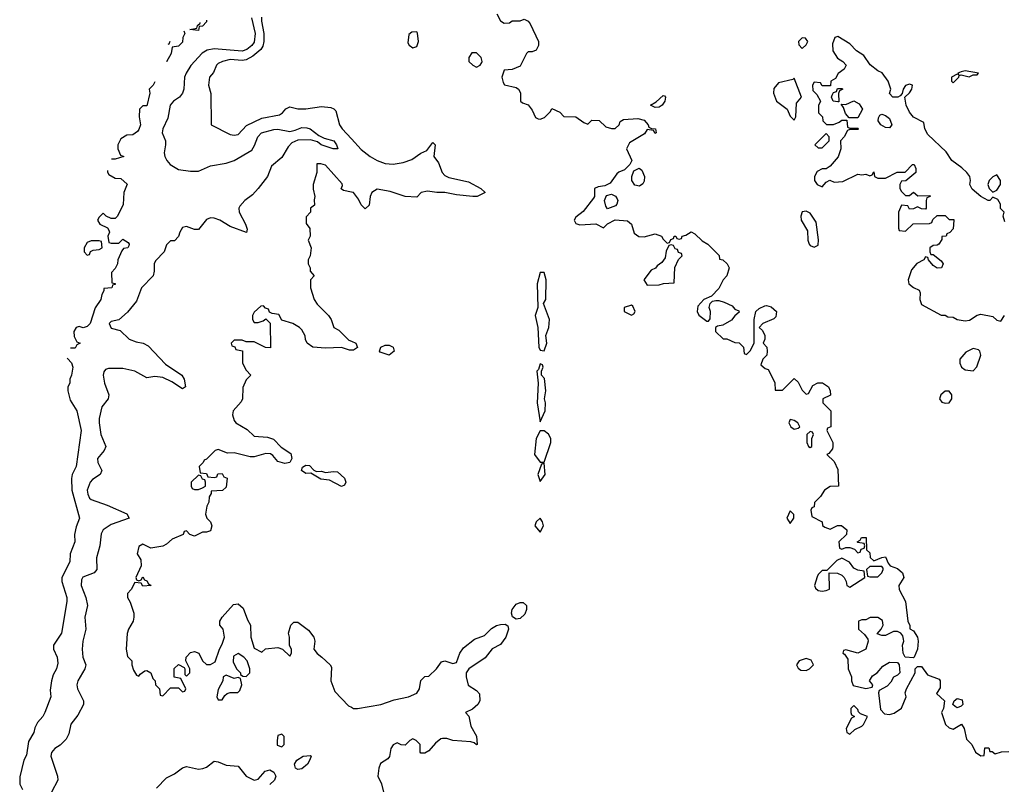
# Model space of a CAD drawing. Header units: inches. Extents: x 2601682 to 2755810, y 449311 to 584050.
# Tile 173 of 256: x 2608330 to 2613287, y 530529 to 534380. Entities that reach past the tile are written whole.
import ezdxf

# ---------------------------------------------------------------- set-up
doc = ezdxf.new("R2010")
doc.units = ezdxf.units.IN
doc.header["$MEASUREMENT"] = 0
doc.layers.add('C6503', color=7, linetype='Continuous')
doc.layers.add('C6513', color=7, linetype='Continuous')

msp = doc.modelspace()

# ---------------------------------------------------------------- linework, layer by layer
at = {"layer": 'C6503', "color": 2}
for points, elevation in [([(2609497.3, 534390), (2609515.5, 534310), (2609510, 534267.3), (2609498, 534250), (2609474, 534230), (2609450, 534221.5), (2609310, 534233.7), (2609274.1, 534225.9), (2609248.4, 534211.6), (2609191.3, 534148.7), (2609167.4, 534110), (2609159.6, 534090), (2609156.4, 534030), (2609150.5, 534010), (2609134, 533990), (2609104, 533970), (2609088, 533950), (2609075.9, 533884.1), (2609050.7, 533830), (2609047.7, 533810), (2609064, 533770), (2609064.9, 533750), (2609057.3, 533710), (2609060.7, 533690), (2609070.7, 533670), (2609087.3, 533650), (2609130, 533625.5), (2609190, 533617.1), (2609230, 533617.1), (2609290, 533643.8), (2609370, 533657.6), (2609410, 533670.4), (2609498, 533722), (2609513, 533747), (2609529.6, 533790), (2609547, 533810), (2609610, 533826), (2609630, 533828.2), (2609690, 533817.3), (2609717, 533823), (2609750, 533837.3), (2609775.9, 533835.9), (2609792, 533830), (2609836, 533796), (2609862.8, 533782.8), (2609911, 533770), (2609924.7, 533750), (2609931, 533730), (2609908, 533730), (2609848.7, 533750), (2609830, 533764), (2609794, 533774), (2609730, 533773.2), (2609699.9, 533760.1), (2609681.1, 533738.9), (2609650, 533686), (2609597.6, 533642.4), (2609577.1, 533590), (2609530.3, 533529.7), (2609501.4, 533498.6), (2609464, 533470), (2609438.8, 533441.2), (2609433.4, 533430), (2609434.9, 533410), (2609467.7, 533350), (2609474.8, 533325.2), (2609472, 533308), (2609390, 533338.4), (2609337.2, 533370), (2609310, 533380.7), (2609290, 533382), (2609270, 533373.2), (2609230, 533324), (2609210, 533324), (2609170, 533339), (2609150, 533334), (2609136, 533310), (2609130, 533288), (2609110, 533266), (2609090, 533266), (2609070, 533246), (2609058, 533210), (2609014.4, 533165.6), (2609007.3, 533150), (2609007.5, 533112.5), (2609002.8, 533090), (2608942.8, 533030), (2608917.5, 532962.5), (2608872.5, 532907.5), (2608830, 532868.7), (2608790, 532859), (2608781, 532850), (2608790, 532826), (2608835.3, 532815.3), (2608882, 532770), (2608916.8, 532756.8), (2608952, 532750), (2608977.5, 532737.5), (2609064.6, 532644.6), (2609146, 532590), (2609157.3, 532570), (2609164.7, 532530), (2609150, 532521.2), (2609096.2, 532556.2), (2609050, 532578.4), (2609010, 532582), (2608970, 532576), (2608910, 532609.5), (2608850, 532623.7), (2608777.3, 532622.7), (2608762.5, 532617.5), (2608754.4, 532605.6), (2608750.8, 532590), (2608757.3, 532550), (2608778.8, 532490), (2608776, 532470), (2608742.8, 532430), (2608730.9, 532370.9), (2608730.8, 532350), (2608739.1, 532290), (2608764, 532230), (2608756, 532210), (2608721, 532170), (2608722.8, 532150), (2608742.8, 532110), (2608736, 532090), (2608696.7, 532063.3), (2608684.9, 532050), (2608670.5, 532010), (2608673, 531990), (2608682, 531970), (2608690, 531963), (2608770, 531934.9), (2608870, 531890.7), (2608882, 531870), (2608790, 531837.6), (2608750.7, 531810), (2608740.5, 531790), (2608733, 531730), (2608717.1, 531670), (2608719.1, 531610), (2608705.8, 531594.2), (2608647.2, 531572.8), (2608641.1, 531558.9), (2608639.1, 531530), (2608663, 531470), (2608670.7, 531430), (2608658, 531370), (2608663, 531310), (2608648.2, 531250), (2608643.8, 531210), (2608647.7, 531170), (2608662.8, 531130), (2608658.8, 531110), (2608622.8, 531050), (2608617.3, 531030), (2608620.7, 531010), (2608651, 530950), (2608651, 530930), (2608623.4, 530876.6), (2608588.2, 530831.8), (2608576.8, 530783.2), (2608564, 530756), (2608533.4, 530726.6), (2608506.8, 530710), (2608490.7, 530689.3), (2608487.3, 530670), (2608520.7, 530570), (2608522.8, 530550), (2608490.7, 530490)], 22), ([(2609270.8, 534377.8), (2609271.3, 534368.7), (2609250, 534348), (2609234, 534346), (2609230, 534326)], 18), ([(2609547.8, 534392.2), (2609547.6, 534372.4), (2609559.6, 534310), (2609558.9, 534270), (2609554, 534246), (2609544.4, 534230), (2609503.2, 534196.8), (2609470, 534177.4), (2609450, 534174), (2609390, 534178.7), (2609351.3, 534170), (2609330, 534159), (2609321, 534150), (2609305.4, 534114.6), (2609286, 534090), (2609281, 534050), (2609291.6, 534008.4), (2609294, 533850), (2609390, 533802), (2609410, 533798), (2609430, 533801), (2609472.5, 533847.5), (2609550, 533884), (2609638.9, 533901.1), (2609654, 533910), (2609670, 533931.3), (2609690, 533941), (2609730.7, 533930.7), (2609770.7, 533930.7), (2609850, 533942), (2609896.9, 533936.9), (2609911.3, 533931.3), (2609921, 533921), (2609940.4, 533850), (2609954.4, 533830), (2610000, 533780.2)], 26), ([(2609156.3, 534324.2), (2609162, 534310), (2609152, 534290), (2609150, 534266), (2609130, 534246), (2609098, 534242), (2609092, 534210), (2609070, 534168), (2609069.3, 534167.6)], 18), ([(2609230, 534326), (2609186, 534330), (2609222, 534338), (2609226, 534350), (2609238, 534362), (2609239.4, 534365.8)], 18), ([(2609078.3, 534256.8), (2609082, 534258), (2609087.8, 534271.3)], 18), ([(2609010.2, 534067.4), (2609002, 534050), (2608982, 534030), (2608984.7, 534010), (2608970, 533946), (2608950, 533946), (2608934, 533930), (2608932, 533890), (2608938, 533850), (2608930, 533826), (2608923.6, 533816.4), (2608899.6, 533800.4), (2608870, 533798), (2608839.8, 533780.2), (2608824.7, 533750), (2608824.7, 533730), (2608838, 533698), (2608854, 533690), (2608810, 533678), (2608792.6, 533678)], 18), ([(2610000, 533511), (2609960.4, 533520.4), (2609948, 533528), (2609955.3, 533544.7), (2609953.6, 533553.6), (2609870, 533648), (2609845.4, 533654.6), (2609826.8, 533653.2), (2609826, 533610), (2609806.8, 533550), (2609807.1, 533527.1), (2609816, 533490), (2609812, 533472), (2609814, 533446), (2609794, 533430), (2609794, 533410), (2609772.7, 533387.3), (2609772.7, 533352.7), (2609791.6, 533328.4), (2609792, 533290), (2609782, 533270), (2609798, 533230), (2609792, 533190), (2609782, 533170), (2609782, 533150), (2609792, 533130), (2609792.7, 533112.7), (2609812, 533090), (2609794, 533070), (2609794, 533030), (2609812, 532970), (2609827.1, 532947.1), (2609884.7, 532890), (2609898, 532870), (2609912, 532830), (2609936.8, 532816.8), (2609986.4, 532766.4), (2610000, 532760.2)], 26), ([(2608771.6, 533619.9), (2608771.6, 533611.6), (2608779.6, 533599.6), (2608810, 533582), (2608839.6, 533579.6), (2608871.6, 533551.6), (2608854, 533510), (2608851.6, 533448.4), (2608822, 533390), (2608810, 533378), (2608790, 533378), (2608766, 533390), (2608750, 533406), (2608730, 533386), (2608722, 533370), (2608734, 533350), (2608771.6, 533331.6), (2608779.6, 533319.6), (2608782, 533310), (2608774, 533290), (2608778, 533258), (2608790, 533254), (2608830, 533254), (2608850, 533274), (2608876.9, 533256.9), (2608882, 533250), (2608879.6, 533240.4), (2608874, 533230), (2608852.7, 533227.3), (2608843.6, 533216.4), (2608824.7, 533170), (2608822, 533150), (2608810, 533126), (2608792.7, 533107.3), (2608794, 533054), (2608810, 533052), (2608810, 533046), (2608798, 533042), (2608794, 533030), (2608754, 533026), (2608754, 533014), (2608743.6, 532996.4), (2608738, 532970), (2608710.7, 532929.3), (2608684.7, 532850), (2608670, 532835.3), (2608650, 532828), (2608630, 532835.3), (2608614, 532830), (2608602, 532810), (2608603.6, 532783.6), (2608618, 532758), (2608634, 532750), (2608618, 532742), (2608610, 532726), (2608585.6, 532726)], 18), ([(2610000, 532715.3), (2609990, 532715.3), (2609950, 532728.7), (2609870, 532726), (2609806, 532730), (2609778, 532750), (2609768.4, 532768.4), (2609767.3, 532787.3), (2609750, 532818), (2609738, 532830), (2609706, 532850), (2609650, 532866), (2609634.6, 532894.6), (2609600.4, 532900.4), (2609587.3, 532907.3), (2609582, 532922), (2609567.3, 532927.3), (2609558, 532938), (2609543.6, 532936.4), (2609510, 532906), (2609502, 532890), (2609502, 532870), (2609510, 532854), (2609530, 532854), (2609556.4, 532863.6), (2609570, 532874), (2609591.6, 532851.6), (2609592.7, 532727.3), (2609568.4, 532728.4), (2609510, 532758), (2609470, 532758), (2609450, 532766), (2609410, 532766), (2609394, 532750), (2609398, 532738), (2609412.7, 532732.7), (2609418, 532718), (2609452, 532712), (2609452, 532650), (2609470, 532614), (2609494, 532590), (2609470, 532566), (2609452.7, 532527.3), (2609452, 532470), (2609445.4, 532454.6), (2609404.7, 532410), (2609401, 532390), (2609410, 532362), (2609418, 532350), (2609475.3, 532315.3), (2609510, 532282.8), (2609578, 532278), (2609607.5, 532267.5), (2609647.3, 532227.3), (2609694.8, 532194.8), (2609701, 532170), (2609690.7, 532149.3), (2609665.2, 532145.2), (2609630, 532155.3), (2609604.7, 532184.7), (2609592.5, 532192.5), (2609570, 532195.1), (2609510, 532179), (2609490, 532179), (2609410, 532199), (2609376.4, 532196.4), (2609330, 532215.3), (2609314, 532210), (2609270, 532166), (2609258, 532162), (2609254, 532150), (2609234, 532130), (2609238, 532098), (2609270, 532094), (2609278, 532078), (2609310, 532074), (2609322, 532078), (2609327.3, 532092.7), (2609350, 532094), (2609358, 532078), (2609374, 532070), (2609370, 532026), (2609351.6, 532008.4), (2609294, 532006), (2609294, 531994), (2609283.6, 531976.4), (2609282, 531950), (2609272, 531930), (2609264.7, 531890), (2609272, 531870), (2609291.3, 531850), (2609298, 531830), (2609290, 531806), (2609270, 531798), (2609250, 531798), (2609210, 531778), (2609187.3, 531787.3), (2609170, 531806), (2609158, 531802), (2609152.7, 531787.3), (2609096.9, 531763.1), (2609070, 531738), (2609051.1, 531728.9), (2608990, 531718), (2608950, 531738), (2608930, 531726), (2608922, 531690), (2608939.6, 531659.6), (2608942, 531630), (2608914, 531570), (2608918, 531558), (2608930, 531554), (2608942, 531558), (2608950, 531574), (2608958, 531558), (2608970, 531554), (2608978, 531538), (2608992, 531530), (2608950, 531526), (2608942, 531542), (2608910, 531546), (2608892, 531510), (2608872, 531490), (2608872, 531470), (2608886.4, 531446.4), (2608904.7, 531390), (2608904.7, 531370), (2608902, 531350), (2608878, 531310), (2608871.6, 531288.4), (2608866, 531210), (2608872.7, 531172.7), (2608894, 531150), (2608894, 531130), (2608903.6, 531103.6), (2608918, 531078), (2608930, 531074), (2608936.4, 531083.6), (2608960.4, 531099.6), (2608970, 531102), (2608990.7, 531090.7), (2609001, 531061), (2609012, 531050), (2609014, 531030), (2609034, 531010), (2609038, 530978), (2609050, 530974), (2609090, 531014), (2609130, 531014), (2609150, 530994), (2609162, 530998), (2609166, 531010), (2609142, 531062), (2609108.4, 531068.4), (2609108.4, 531111.6), (2609130, 531132), (2609158, 531118), (2609162, 531110), (2609162, 531082), (2609170, 531074), (2609186, 531090), (2609186, 531110), (2609166, 531150), (2609168, 531170), (2609190, 531192), (2609210, 531198), (2609232, 531190), (2609251.1, 531151.1), (2609270, 531132), (2609290, 531132), (2609314.6, 531145.4), (2609335.3, 531210), (2609350, 531234), (2609362, 531270), (2609355.3, 531310), (2609338, 531330), (2609338, 531350), (2609348.9, 531371.1), (2609406, 531434), (2609430, 531438), (2609455.3, 531415.3), (2609476.9, 531356.9), (2609492, 531330), (2609494, 531270), (2609510, 531214), (2609550, 531194), (2609568.4, 531211.6), (2609630, 531218), (2609654, 531210), (2609690, 531174), (2609698, 531190), (2609698, 531210), (2609688, 531228), (2609688.7, 531270), (2609684, 531290), (2609695.3, 531330), (2609710, 531344.7), (2609730, 531344.7), (2609784.5, 531304.5), (2609811.3, 531270), (2609816, 531250), (2609811.3, 531210), (2609827.1, 531187.1), (2609851.3, 531170), (2609894, 531130), (2609899.6, 531119.6), (2609896, 531050), (2609916.8, 530996.8), (2609984.7, 530924.7), (2610000, 530916.6)], 26), ([(2608569.5, 532677.5), (2608570, 532674), (2608591.6, 532651.6), (2608598, 532630), (2608591.1, 532588.9), (2608582, 532570), (2608582, 532550), (2608572, 532530), (2608572, 532510), (2608583.6, 532463.6), (2608618, 532410), (2608639.1, 532310), (2608614.8, 532130), (2608594.8, 532090), (2608590.6, 532069.4), (2608593, 532010), (2608631.3, 531870), (2608613.7, 531826.3), (2608606.4, 531786.4), (2608606.8, 531750), (2608584, 531690), (2608582, 531650), (2608543, 531570), (2608543, 531550), (2608567.7, 531470), (2608567.7, 531450), (2608540.7, 531290), (2608500.7, 531230), (2608500.7, 531210), (2608519.1, 531170), (2608521.4, 531138.6), (2608514.8, 531110), (2608499.3, 531080.7), (2608490.5, 531050), (2608483.5, 531003.5), (2608486, 530970), (2608456, 530890), (2608446, 530870), (2608419.1, 530840.9), (2608406, 530814), (2608400.7, 530790), (2608374.9, 530745.1), (2608363.8, 530676.2), (2608351, 530650), (2608330, 530566), (2608330.8, 530530), (2608343.4, 530503.4)], 18), ([(2609018, 530510), (2609070, 530562), (2609110, 530581), (2609150, 530611.3), (2609170, 530618), (2609230, 530605.5), (2609251.7, 530608.3), (2609270, 530614.8), (2609310, 530646), (2609330, 530642.8), (2609370, 530624.9), (2609430, 530621), (2609470.4, 530570.4), (2609510, 530550.5), (2609530, 530554), (2609565.6, 530594.4), (2609590, 530601.3), (2609610.2, 530590.2), (2609618.9, 530570), (2609613.7, 530550), (2609590, 530528.4)], 22)]:
    msp.add_lwpolyline(points, dxfattribs=dict(at, elevation=elevation))
for points, elevation in [([(2608730, 533266), (2608690, 533266), (2608670, 533258), (2608654, 533230), (2608654, 533210), (2608670, 533194), (2608682, 533198), (2608687.3, 533212.7), (2608700.4, 533219.6), (2608730, 533222), (2608746, 533230), (2608742, 533262)], 18), ([(2609823.6, 532103.6), (2609850, 532106), (2609870, 532098.8), (2609910, 532104), (2609930, 532102), (2609966, 532070), (2609972, 532050), (2609964.7, 532035.3), (2609950, 532029), (2609890, 532061.2), (2609846.3, 532066.3), (2609796.4, 532096.4), (2609770, 532094), (2609749, 532110), (2609754.6, 532125.4), (2609770, 532136), (2609790, 532134.8), (2609811, 532111)], 26), ([(2609230, 532086), (2609194, 532050), (2609194, 532030), (2609198, 532018), (2609210, 532014), (2609230, 532014), (2609250, 532022), (2609266, 532030), (2609266, 532050), (2609262, 532062), (2609250, 532066), (2609242, 532082)], 26), ([(2609430, 531188), (2609406.4, 531173.6), (2609405.4, 531145.4), (2609422, 531110), (2609442, 531090), (2609442, 531082), (2609452.7, 531072.7), (2609470, 531072), (2609488, 531090), (2609488, 531110), (2609475.3, 531150), (2609458, 531170)], 26), ([(2609370, 531078), (2609354, 531070), (2609352, 531050), (2609330, 531006), (2609322, 530970), (2609330, 530954), (2609350, 530954), (2609363.1, 530976.9), (2609374.6, 530985.4), (2609390, 530991.3), (2609428.4, 530991.6), (2609439, 531001), (2609448, 531030), (2609442, 531062), (2609430, 531066), (2609410, 531062)], 26), ([(2609650, 530782), (2609630, 530775.3), (2609626, 530750), (2609626.4, 530726.4), (2609650, 530718), (2609662, 530730), (2609662, 530770)], 26), ([(2609730, 530603.7), (2609719, 530610), (2609713.2, 530630), (2609725.2, 530650), (2609758, 530670), (2609794.4, 530674.4), (2609798, 530670), (2609791.6, 530651.6), (2609778.8, 530630), (2609750, 530606.6)], 22)]:
    msp.add_lwpolyline(points, close=True, dxfattribs=dict(at, elevation=elevation))
at = {"layer": 'C6513', "color": 2}
for points, elevation in [([(2610732, 534410), (2610750, 534374), (2610770, 534362), (2610796.4, 534363.6), (2610810, 534374), (2610850, 534374), (2610870, 534382), (2610890, 534372), (2610899.8, 534359.8), (2610942, 534270), (2610942, 534250), (2610930, 534226), (2610910, 534218), (2610890, 534218), (2610882, 534210), (2610850, 534146), (2610810, 534128.7), (2610770, 534126), (2610758, 534090), (2610763.5, 534063.5), (2610771.1, 534051.1), (2610830, 534038), (2610842, 534030), (2610850.9, 534010.9), (2610852, 533970), (2610861, 533961), (2610890, 533950.8), (2610910, 533924.7), (2610927.1, 533887.1), (2610940.7, 533880.7), (2610950, 533878.8), (2610972.1, 533887.9), (2611002.7, 533917.3), (2611010, 533932), (2611050, 533914), (2611070, 533892), (2611130, 533891.3), (2611170, 533862), (2611190, 533854), (2611210, 533874), (2611247.3, 533872.7), (2611281, 533841), (2611310, 533831.3), (2611328.4, 533831.6), (2611348, 533850), (2611353.6, 533866.4), (2611370, 533878), (2611443, 533883), (2611474, 533874), (2611494, 533850), (2611498, 533838), (2611511.6, 533831.6), (2611531.3, 533830), (2611534, 533810), (2611530, 533806), (2611522, 533822), (2611490, 533826), (2611475.3, 533804.7), (2611399.8, 533760.2), (2611384.7, 533730), (2611411.3, 533670), (2611402, 533650), (2611375.5, 533624.5), (2611347.3, 533612.7), (2611336.8, 533603.2), (2611303.8, 533556.2), (2611276.8, 533543.2), (2611242, 533538), (2611224.7, 533530), (2611224.7, 533490), (2611219.8, 533480.2), (2611166.4, 533413.6), (2611130, 533386), (2611122, 533370), (2611130, 533354), (2611150, 533346), (2611230, 533351.3), (2611270, 533332), (2611290, 533352), (2611328.7, 533371.3), (2611390, 533366.8), (2611410.5, 533350.5), (2611424.5, 533304.5), (2611447.1, 533287.1), (2611473.6, 533286.4), (2611530, 533301), (2611562, 533290), (2611570, 533274), (2611590, 533254), (2611602, 533258), (2611608, 533272), (2611622, 533278), (2611626, 533290), (2611634, 533290), (2611638, 533278), (2611650, 533274), (2611662, 533278), (2611666, 533290), (2611684.7, 533295.3), (2611710, 533311), (2611730, 533302), (2611765.4, 533265.4), (2611794, 533250), (2611842, 533202), (2611851.6, 533191.6), (2611854, 533174), (2611871.1, 533171.1), (2611892, 533150), (2611902, 533130), (2611891, 533089), (2611872, 533070), (2611850, 533026), (2611812.7, 532987.3), (2611774, 532970), (2611743.6, 532936.4), (2611741, 532910), (2611750, 532892), (2611790, 532862), (2611798, 532862), (2611807.3, 532872.7), (2611808, 532910), (2611802, 532930), (2611806, 532950), (2611818, 532962), (2611834.6, 532965.4), (2611850, 532966), (2611877.3, 532957.3), (2611918, 532938), (2611930, 532922), (2611950, 532914), (2611952.7, 532907.3), (2611930, 532888), (2611914, 532866), (2611870, 532842), (2611843.6, 532836.4), (2611834, 532830), (2611834, 532810), (2611872.7, 532772.7), (2611890, 532772), (2611930, 532754), (2611952.7, 532752.7), (2611974, 532730), (2611978, 532698), (2611990, 532694), (2612010, 532714), (2612027.3, 532752.7), (2612028, 532870), (2612037.2, 532910), (2612054, 532926), (2612081.5, 532938.5), (2612090, 532940.7), (2612113.4, 532933.4), (2612141, 532910), (2612137.3, 532882.7), (2612127.3, 532872.7), (2612072, 532850), (2612054, 532830), (2612070, 532814), (2612082, 532790), (2612082, 532770), (2612074, 532750), (2612092, 532730), (2612094, 532710), (2612092, 532690), (2612072, 532670), (2612062, 532642), (2612083.6, 532623.6), (2612098, 532618), (2612114, 532590), (2612131.6, 532551.6), (2612134, 532514), (2612170, 532514), (2612230, 532572), (2612250, 532554), (2612270, 532514), (2612290, 532494), (2612302, 532498), (2612323.1, 532536.9), (2612348.4, 532551.6), (2612371.6, 532551.6), (2612402, 532530), (2612411.3, 532510), (2612411.6, 532488.4), (2612374, 532470), (2612374, 532450), (2612414, 532410), (2612414, 532330), (2612398, 532322), (2612394, 532310), (2612424.7, 532250), (2612424.7, 532230), (2612422, 532218), (2612404.7, 532195.3), (2612394, 532190), (2612430, 532154), (2612450, 532114), (2612452, 532030), (2612410, 532028.7), (2612382, 532010), (2612362, 531978), (2612332, 531948), (2612330, 531926), (2612318, 531922), (2612314, 531910), (2612318, 531878), (2612371.1, 531851.1), (2612372.7, 531832.7), (2612383.6, 531823.6), (2612410, 531814), (2612448.4, 531831.6), (2612468.4, 531831.6), (2612494, 531810), (2612492.7, 531787.3), (2612454, 531750), (2612458, 531718), (2612470, 531714), (2612490, 531722), (2612510, 531722), (2612532.7, 531712.7), (2612550, 531694), (2612562, 531698), (2612567.3, 531712.7), (2612582, 531718), (2612586, 531730), (2612582, 531742), (2612550, 531746), (2612546, 531750), (2612562, 531758), (2612568.4, 531771.6), (2612591.6, 531771.6), (2612594, 531710), (2612610, 531694), (2612612, 531672), (2612630, 531654), (2612670, 531672), (2612690, 531674), (2612702, 531642), (2612712, 531630), (2612750, 531615.5), (2612774.2, 531594.2), (2612782, 531570), (2612756, 531530), (2612758, 531510), (2612790.8, 531450), (2612801, 531350), (2612811.6, 531328.4), (2612811.6, 531311.6), (2612830, 531302), (2612850.7, 531270.7), (2612854, 531250), (2612851, 531209), (2612834, 531170), (2612830, 531166), (2612788.4, 531168.4), (2612778, 531190), (2612775.3, 531230), (2612782, 531250), (2612780.4, 531260.4), (2612776.4, 531276.4), (2612766, 531290), (2612750, 531298), (2612730, 531298), (2612690, 531278), (2612670, 531278), (2612647.3, 531287.3), (2612668, 531310), (2612678, 531330), (2612674, 531354), (2612650, 531368.7), (2612611.6, 531368.4), (2612590, 531358), (2612570, 531358), (2612554, 531350), (2612554, 531310), (2612583.6, 531283.6), (2612599.6, 531259.6), (2612602, 531250), (2612590.9, 531209.1), (2612550, 531188.7), (2612490, 531206), (2612478, 531202), (2612474, 531190), (2612483.6, 531183.6), (2612499.6, 531159.6), (2612502, 531110), (2612518, 531070), (2612518, 531050), (2612526.8, 531026.8), (2612590, 531012), (2612622, 531018), (2612626, 531030), (2612608, 531050), (2612624, 531076), (2612648, 531090), (2612676.4, 531123.6), (2612700.2, 531139.8), (2612710, 531144.7), (2612750, 531142), (2612758, 531130), (2612762, 531090), (2612750, 531078), (2612730, 531068), (2612716, 531044), (2612696.9, 531023.1), (2612658, 531002), (2612654, 530990), (2612664.9, 530904.9), (2612684, 530884), (2612710, 530881), (2612733.6, 530886.4), (2612770, 530912), (2612794, 530970), (2612788, 530990), (2612795.3, 531010), (2612838, 531090), (2612838, 531110), (2612850, 531122), (2612870, 531122), (2612901, 531081), (2612959, 531059), (2612964.9, 531050), (2612964.5, 531015.5), (2612946.4, 530986.4), (2612986, 530950), (2612981, 530910), (2612971, 530890), (2612990.6, 530830), (2613010, 530813), (2613030, 530806.8), (2613071.1, 530831.1), (2613084.7, 530810), (2613096.9, 530756.9), (2613124.7, 530730), (2613142, 530690), (2613170, 530672), (2613186, 530674), (2613190, 530712), (2613210, 530712), (2613214, 530694), (2613226, 530694), (2613242, 530682), (2613272.7, 530692.7), (2613310, 530694)], 30), ([(2613290, 533362), (2613282, 533390), (2613286, 533410), (2613268.4, 533428.4), (2613268, 533450), (2613254.6, 533474.6), (2613230, 533486), (2613214, 533470), (2613206, 533470), (2613170, 533488.7), (2613125.6, 533525.6), (2613114, 533550), (2613117.2, 533570), (2613114, 533590), (2613099, 533610), (2613074.2, 533634.2), (2613022.7, 533670), (2612994.8, 533714.8), (2612902, 533802), (2612888, 533830), (2612882, 533862), (2612830, 533888.7), (2612810, 533914), (2612794, 533950), (2612786, 533990), (2612810, 534012), (2612822, 534030), (2612826, 534050), (2612810, 534055.3), (2612790, 534048), (2612778, 534030), (2612772.7, 534007.3), (2612763.6, 533996.4), (2612750.7, 533989.3), (2612726, 533990), (2612708.9, 534008.9), (2612715.3, 534030), (2612702, 534070), (2612672.9, 534112.9), (2612650, 534122), (2612612.5, 534152.5), (2612580.2, 534200.2), (2612542.7, 534222.7), (2612510, 534259), (2612450, 534295.3), (2612434, 534290), (2612422, 534258), (2612423.5, 534223.5), (2612446.8, 534186.8), (2612474, 534170), (2612492, 534150), (2612482, 534130), (2612451.6, 534108.4), (2612436.9, 534083.1), (2612414, 534070), (2612412.7, 534047.3), (2612370, 534046), (2612362, 534062), (2612330, 534066), (2612322, 534050), (2612323.6, 534023.6), (2612343.6, 534003.6), (2612362, 533970), (2612352.7, 533947.3), (2612352, 533910), (2612372, 533890), (2612374, 533870), (2612392.7, 533852.7), (2612427.3, 533852.7), (2612456.4, 533863.6), (2612470, 533874), (2612494, 533874), (2612498, 533838), (2612510, 533834), (2612550, 533834), (2612554, 533830), (2612550, 533826), (2612510, 533826), (2612498, 533822), (2612482, 533790), (2612462, 533770), (2612464.7, 533730), (2612450.6, 533689.4), (2612410, 533642), (2612390, 533628), (2612370, 533628), (2612345.4, 533614.6), (2612331.3, 533590), (2612331.3, 533570), (2612344.7, 533550), (2612370, 533538), (2612390, 533562), (2612409, 533571), (2612430, 533562), (2612474.6, 533565.4), (2612550, 533602), (2612570, 533598), (2612590, 533602), (2612610, 533594), (2612622, 533598), (2612630, 533614), (2612634, 533590), (2612650, 533582), (2612690, 533582), (2612748.4, 533611.6), (2612788, 533612), (2612826, 533650), (2612834, 533650), (2612842, 533630), (2612842, 533610), (2612791.6, 533568.4), (2612770, 533566), (2612762, 533550), (2612762, 533530), (2612770, 533514), (2612790, 533494), (2612810, 533494), (2612830, 533512), (2612852.7, 533492.7), (2612910, 533494), (2612914, 533490), (2612898, 533482), (2612894, 533470), (2612894, 533430), (2612890, 533426), (2612870, 533428), (2612850, 533438), (2612830, 533428), (2612810, 533426), (2612802, 533442), (2612770, 533446), (2612754, 533410), (2612754, 533330), (2612758, 533318), (2612790, 533314), (2612828, 533352), (2612910, 533354), (2612922, 533358), (2612927.3, 533372.7), (2612950, 533394), (2612990, 533394), (2613010, 533374), (2613034, 533374), (2613034, 533370), (2613030, 533326), (2613012.7, 533307.3), (2612998, 533302), (2612994, 533290), (2612972.7, 533287.3), (2612972.7, 533272.7), (2612958, 533250), (2612950, 533244), (2612930, 533242), (2612912, 533230), (2612912, 533210), (2612918, 533198), (2612930, 533198), (2612970, 533164.7), (2612978.8, 533150), (2612972, 533130), (2612950, 533129), (2612930, 533141.2), (2612906, 533170), (2612902, 533182), (2612890, 533186), (2612882, 533170), (2612847.7, 533152.3), (2612819.8, 533120.2), (2612802.8, 533070), (2612806, 533050), (2612830, 533031.3), (2612858, 533018), (2612863.6, 533003.6), (2612862.8, 532970), (2612870, 532944.7), (2612970, 532892), (2612990, 532892), (2613003.6, 532883.6), (2613030, 532882), (2613050.7, 532870.7), (2613090, 532862.8), (2613112.7, 532867.3), (2613150, 532891.3), (2613170, 532896), (2613230, 532884.7), (2613250, 532866), (2613270, 532862), (2613288.7, 532890)], 34), ([(2610000, 533780.2), (2610050, 533725.5), (2610094, 533690), (2610130, 533670.4), (2610170, 533655.8), (2610210, 533652.2), (2610260.1, 533659.9), (2610304.2, 533675.8), (2610350, 533706.8), (2610379.3, 533720.7), (2610410, 533762), (2610422, 533750), (2610416, 533690), (2610438.5, 533658.5), (2610457.3, 533610), (2610470, 533594.8), (2610490, 533584.9), (2610590, 533563), (2610652, 533530), (2610674, 533510), (2610634, 533490), (2610610.8, 533489.2), (2610530, 533497), (2610470, 533509.5), (2610430, 533509.5), (2610383.8, 533516.2), (2610352, 533510), (2610330, 533486), (2610270, 533489), (2610195.1, 533515.1), (2610130, 533526), (2610102.8, 533510), (2610094.8, 533490), (2610090, 533446), (2610070, 533428), (2610050, 533448), (2610035.5, 533475.5), (2610010, 533508.7), (2610000, 533511)], 26), ([(2610000, 532760.2), (2610022, 532750), (2610031, 532729), (2610010, 532715.3), (2610000, 532715.3)], 26), ([(2610000, 530916.6), (2610010, 530911.3), (2610030, 530911), (2610148, 530930), (2610214.8, 530954.8), (2610288, 530970), (2610330, 530987.7), (2610343.7, 531010), (2610350, 531052), (2610370, 531072), (2610390, 531074), (2610429.1, 531110.9), (2610454.6, 531145.4), (2610470, 531151), (2610510, 531138), (2610530, 531142), (2610546.6, 531190), (2610564.6, 531215.4), (2610620.4, 531259.6), (2610670, 531279.1), (2610706.1, 531313.9), (2610730, 531328.5), (2610750, 531334.4), (2610774.6, 531334.6), (2610787.3, 531327.3), (2610790.7, 531310.7), (2610778, 531270), (2610750, 531232.7), (2610708.5, 531211.5), (2610674.1, 531165.9), (2610591, 531110), (2610578.8, 531090), (2610577.3, 531070), (2610587.5, 531027.5), (2610630, 531002), (2610644.7, 530984.7), (2610646, 530950), (2610636, 530930), (2610610, 530908), (2610574, 530890), (2610591.6, 530871.6), (2610601.4, 530821.4), (2610630.7, 530770.7), (2610634, 530730), (2610630, 530728), (2610618, 530738), (2610602, 530742), (2610510, 530748.7), (2610480.4, 530760.4), (2610459.6, 530760.4), (2610450, 530758), (2610423.5, 530736.5), (2610390, 530698), (2610370, 530686), (2610350, 530686), (2610346, 530690), (2610346, 530730), (2610326, 530750), (2610310, 530758), (2610294, 530750), (2610270, 530726), (2610250, 530728), (2610230, 530738), (2610210, 530728), (2610198, 530710), (2610191.6, 530668.4), (2610183.6, 530656.4), (2610147.1, 530632.9), (2610138, 530610), (2610134, 530570), (2610152, 530532), (2610162, 530490)], 26)]:
    msp.add_lwpolyline(points, dxfattribs=dict(at, elevation=elevation))
for points, elevation in [([(2610330, 534318), (2610303.6, 534316.4), (2610290, 534306), (2610284, 534264), (2610290.9, 534250.9), (2610310, 534238), (2610330, 534244.7), (2610338, 534270), (2610332.5, 534312.5)], 30), ([(2612270, 534288), (2612252, 534270), (2612252.7, 534252.7), (2612270, 534234), (2612290, 534254), (2612298, 534270), (2612287.3, 534287.3)], 34), ([(2610630, 534213.2), (2610606.8, 534213.2), (2610591.3, 534190), (2610592, 534170), (2610612, 534150), (2610630, 534141), (2610648, 534150), (2610656.5, 534163.5), (2610659, 534170), (2610653.2, 534190)], 30), ([(2613090, 534122), (2613070, 534118), (2613054, 534110), (2613058, 534102), (2613050, 534106), (2613022, 534090), (2613022, 534070), (2613030, 534062), (2613058, 534090), (2613060.4, 534099.6), (2613070, 534102), (2613110, 534092), (2613130, 534102), (2613150, 534102), (2613158, 534110)], 34), ([(2612230, 534086), (2612222, 534078), (2612150, 534062), (2612127.3, 534032.7), (2612126, 534010), (2612141, 533970), (2612194, 533930), (2612210, 533894), (2612230, 533874), (2612238, 533890), (2612240.4, 533959.6), (2612266, 533990)], 34), ([(2612450, 533966), (2612426, 533970), (2612418, 533990), (2612420.4, 533999.6), (2612427.3, 534012.7), (2612442, 534018), (2612447.3, 534032.7), (2612470, 534034), (2612474, 534030), (2612458, 534022), (2612452.7, 534007.3), (2612454, 533966)], 34), ([(2611530, 533938), (2611506, 533950), (2611534.6, 533965.4), (2611570, 533998), (2611576.9, 533996.9), (2611582, 533990), (2611578, 533970), (2611564.7, 533950), (2611550, 533939)], 30), ([(2612506, 533886), (2612487.3, 533907.3), (2612478, 533938), (2612466, 533954), (2612490, 533952), (2612530, 533972), (2612556.9, 533956.9), (2612574, 533930), (2612550, 533886)], 34), ([(2612710, 533835.3), (2612690, 533837.2), (2612665.2, 533850), (2612653.2, 533870), (2612654, 533886), (2612661.2, 533898.8), (2612670, 533904.7), (2612690, 533898), (2612710, 533882), (2612721, 533850)], 34), ([(2612390, 533806), (2612334, 533750), (2612350, 533734), (2612370, 533734), (2612406, 533770), (2612406, 533790)], 34), ([(2611450, 533541.2), (2611426.6, 533546.6), (2611412.7, 533570), (2611412.7, 533590), (2611422, 533618), (2611448.7, 533631.3), (2611462.8, 533622.8), (2611476.3, 533590), (2611474, 533566), (2611467.3, 533552.7)], 30), ([(2613250, 533598), (2613230, 533588), (2613212, 533570), (2613204.7, 533550), (2613212, 533530), (2613230, 533512), (2613250, 533522), (2613268, 533550), (2613268, 533570)], 34), ([(2611290, 533428), (2611280.4, 533440.4), (2611275.3, 533470), (2611285.2, 533494.8), (2611310, 533501), (2611330, 533491.3), (2611338, 533478), (2611341, 533470), (2611336, 533450), (2611330, 533442)], 30), ([(2612290, 533416), (2612270, 533412.7), (2612263.1, 533390), (2612264.4, 533370), (2612295.8, 533315.8), (2612298, 533270), (2612304.9, 533250), (2612310, 533243), (2612330, 533233.4), (2612350, 533244.7), (2612351.7, 533271.7), (2612340.2, 533360.2), (2612310, 533405.2)], 34), ([(2611610, 533246), (2611598, 533242), (2611585.4, 533214.6), (2611579.6, 533180.4), (2611563.6, 533156.4), (2611539.6, 533140.4), (2611530.9, 533129.1), (2611510, 533118), (2611472, 533070), (2611490, 533042), (2611550, 533044.7), (2611571.6, 533051.6), (2611626, 533054), (2611628.7, 533131.3), (2611647.3, 533172.7), (2611666, 533190), (2611662, 533202), (2611647.3, 533207.3), (2611642, 533222), (2611630, 533226), (2611622, 533242)], 30), ([(2610970, 533106), (2610950, 533106), (2610934.8, 533050), (2610938, 532930), (2610926, 532890), (2610939.1, 532830), (2610944.4, 532730), (2610950, 532716), (2610970, 532711.3), (2610983.7, 532750), (2610979.3, 532790), (2610994.5, 532830), (2610997, 532870), (2610968, 532950), (2610979, 532970), (2610981.2, 533070)], 30), ([(2611410, 532942), (2611374, 532930), (2611374, 532910), (2611410, 532891.3), (2611422, 532898), (2611428.7, 532910), (2611416.5, 532936.5)], 30), ([(2610190, 532689.5), (2610145.6, 532705.6), (2610142, 532710), (2610148.7, 532730), (2610170, 532740.7), (2610190, 532740.7), (2610210.4, 532730.4), (2610214.8, 532710)], 26), ([(2613130, 532724), (2613094.4, 532705.6), (2613062.8, 532670), (2613062.8, 532650), (2613071.3, 532630), (2613090, 532616), (2613130, 532612), (2613149, 532631), (2613169.2, 532690), (2613164, 532710), (2613157, 532717)], 34), ([(2610950, 532646), (2610942, 532618), (2610934, 532610), (2610941, 532550), (2610934.8, 532450), (2610950, 532354), (2610976, 532410), (2610978, 532450), (2610972.7, 532470), (2610979.3, 532510), (2610972.1, 532572.1), (2610958, 532590), (2610958, 532610), (2610966, 532630), (2610962, 532642)], 30), ([(2612990, 532509.3), (2612968.7, 532491.3), (2612960.7, 532470), (2612973.4, 532453.4), (2612990, 532448), (2613010, 532450.8), (2613023.7, 532470), (2613022.7, 532490), (2613010, 532509)], 34), ([(2612210, 532366), (2612202, 532350), (2612212, 532330), (2612230, 532318), (2612250, 532322), (2612258, 532330), (2612248, 532350), (2612230, 532362)], 30), ([(2610970, 532309), (2610950, 532309), (2610930.5, 532270), (2610922, 532190), (2610950, 532150.8), (2610970, 532151), (2611004.5, 532250), (2611004.5, 532270), (2610991.9, 532291.9)], 30), ([(2612310, 532306), (2612294, 532290), (2612294, 532250), (2612302, 532230), (2612310, 532224.7), (2612318, 532230), (2612318, 532270), (2612326, 532290), (2612322, 532302)], 30), ([(2610970, 532146), (2610958, 532142), (2610938.8, 532090), (2610950, 532054), (2610976, 532090)], 30), ([(2612210, 531906), (2612192, 531870), (2612210, 531842), (2612228, 531870), (2612227.3, 531887.3)], 30), ([(2610950, 531869), (2610931, 531850), (2610924, 531830), (2610950, 531798), (2610966.6, 531830), (2610962.7, 531850)], 30), ([(2612470, 531668), (2612443.6, 531656.4), (2612394, 531606), (2612370, 531606), (2612350, 531586), (2612345.4, 531574.6), (2612331.3, 531530), (2612336.9, 531516.9), (2612350, 531504.7), (2612370, 531501), (2612390, 531504.7), (2612408, 531512), (2612406, 531594), (2612447.3, 531592.7), (2612470, 531582), (2612482, 531570), (2612492, 531550), (2612494, 531530), (2612510, 531522), (2612586, 531570), (2612582, 531602), (2612550, 531608), (2612530, 531618), (2612508.4, 531648.4)], 30), ([(2612670, 531626), (2612610, 531626), (2612594, 531610), (2612598, 531578), (2612610, 531574), (2612650, 531574), (2612670, 531594), (2612678, 531610), (2612678, 531618)], 30), ([(2610830, 531360.9), (2610811.8, 531371.8), (2610806.3, 531390), (2610809.6, 531409.6), (2610830, 531436), (2610850, 531445.3), (2610864.4, 531444.4), (2610881.6, 531430), (2610882.4, 531410), (2610873.8, 531386.2), (2610850, 531363.7)], 26), ([(2612290, 531162), (2612254, 531150), (2612242, 531130), (2612250, 531114), (2612263.6, 531103.6), (2612290, 531102), (2612306, 531110), (2612326, 531130), (2612314.6, 531154.6)], 30), ([(2613050, 530914), (2613040.2, 530920.2), (2613028, 530930), (2613035.3, 530950), (2613050, 530961), (2613074.8, 530954.8), (2613078, 530930), (2613070, 530922)], 30), ([(2612530, 530926), (2612514, 530910), (2612514, 530890), (2612518, 530878), (2612534, 530870), (2612518, 530862), (2612492, 530810), (2612494, 530790), (2612510, 530782), (2612534.6, 530805.4), (2612570, 530822), (2612578, 530830), (2612598, 530870), (2612563.1, 530883.1), (2612553.6, 530893.6), (2612550, 530906)], 30)]:
    msp.add_lwpolyline(points, close=True, dxfattribs=dict(at, elevation=elevation))

doc.saveas('drawing.dxf')
